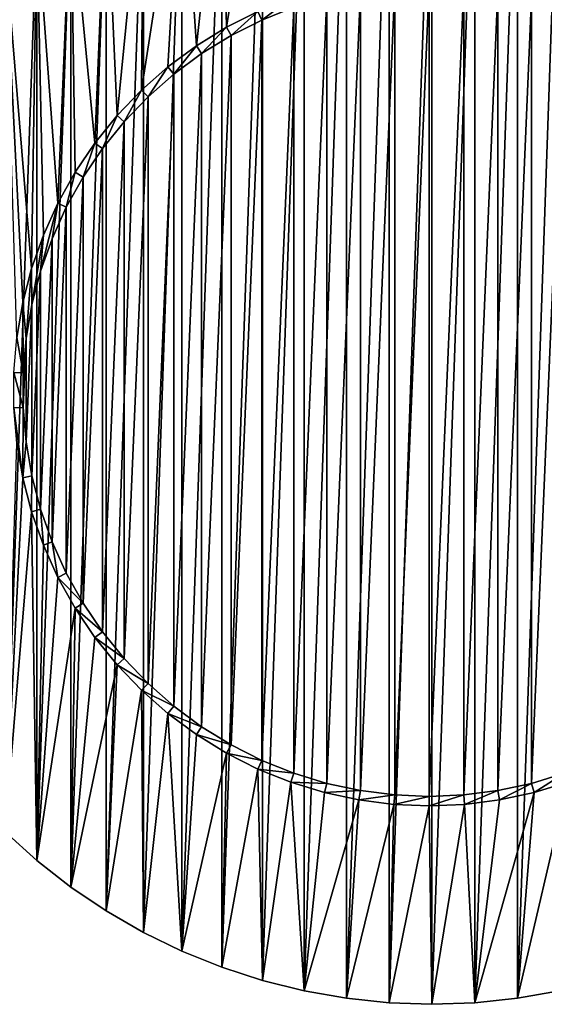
# Model space of a CAD drawing. Extents: x -300 to 306, y -600 to 600.
# Tile 23 of 33: x -248 to -220, y 258 to 311. Entities that reach past the tile are written whole.
import ezdxf

# ---------------------------------------------------------------- set-up
doc = ezdxf.new("R2010")
doc.units = 0
doc.header["$MEASUREMENT"] = 0

msp = doc.modelspace()

# ---------------------------------------------------------------- linework, layer by layer
for points in [[(-230.291397, 258.816315, -29), (-230.291397, 323.183685, -29), (-232.525406, 259.210205, -29)], [(-232.525406, 259.210205, -29), (-230.291397, 323.183685, -29), (-232.525406, 322.789795, -29)], [(-228.0354, 258.579193, -29), (-228.0354, 323.420807, -29), (-230.291397, 258.816315, -29)], [(-230.291397, 258.816315, -29), (-228.0354, 323.420807, -29), (-230.291397, 323.183685, -29)], [(-225.768295, 258.5, -29), (-225.768295, 323.5, -29), (-228.0354, 258.579193, -29)], [(-228.0354, 258.579193, -29), (-225.768295, 323.5, -29), (-228.0354, 323.420807, -29)], [(-225.768295, 258.5, -29), (-223.501205, 323.420807, -29), (-225.768295, 323.5, -29)], [(-223.501205, 258.579193, -29), (-223.501205, 323.420807, -29), (-225.768295, 258.5, -29)], [(-223.501205, 258.579193, -29), (-221.245193, 323.183685, -29), (-223.501205, 323.420807, -29)], [(-221.245193, 258.816315, -29), (-221.245193, 323.183685, -29), (-223.501205, 258.579193, -29)], [(-221.245193, 258.816315, -29), (-219.0112, 322.789795, -29), (-221.245193, 323.183685, -29)], [(-232.525406, 259.210205, -29), (-232.525406, 322.789795, -29), (-234.726501, 259.759003, -29)], [(-234.726501, 259.759003, -29), (-232.525406, 322.789795, -29), (-234.726501, 322.240997, -29)], [(-219.0112, 259.210205, -29), (-219.0112, 322.789795, -29), (-221.245193, 258.816315, -29)], [(-236.637299, 310.206299, -30), (-236.884003, 321.540009, -30), (-234.726501, 322.240997, -30)], [(-234.726501, 259.759003, -29), (-234.726501, 322.240997, -29), (-236.884003, 260.459991, -29)], [(-236.884003, 260.459991, -29), (-234.726501, 322.240997, -29), (-236.884003, 321.540009, -29)], [(-236.637299, 310.206299, -30), (-234.726501, 322.240997, -30), (-234.969803, 311.046997, -30)], [(-238.227402, 309.227203, -30), (-238.987198, 320.690186, -30), (-236.884003, 321.540009, -30)], [(-236.884003, 260.459991, -29), (-236.884003, 321.540009, -29), (-238.987198, 261.309814, -29)], [(-238.987198, 261.309814, -29), (-236.884003, 321.540009, -29), (-238.987198, 320.690186, -29)], [(-238.227402, 309.227203, -30), (-236.884003, 321.540009, -30), (-236.637299, 310.206299, -30)], [(-241.1306, 306.882996, -30), (-241.026093, 319.695801, -30), (-238.987198, 320.690186, -30)], [(-241.1306, 306.882996, -30), (-238.987198, 320.690186, -30), (-239.728806, 308.116791, -30)], [(-238.987198, 261.309814, -29), (-238.987198, 320.690186, -29), (-241.026093, 262.304199, -29)], [(-241.026093, 262.304199, -29), (-238.987198, 320.690186, -29), (-241.026093, 319.695801, -29)], [(-239.728806, 308.116791, -30), (-238.987198, 320.690186, -30), (-238.227402, 309.227203, -30)], [(-242.422806, 305.534912, -30), (-242.990707, 318.561615, -30), (-241.026093, 319.695801, -30)], [(-241.026093, 262.304199, -29), (-241.026093, 319.695801, -29), (-242.990707, 263.438385, -29)], [(-242.990707, 263.438385, -29), (-241.026093, 319.695801, -29), (-242.990707, 318.561615, -29)], [(-242.422806, 305.534912, -30), (-241.026093, 319.695801, -30), (-241.1306, 306.882996, -30)], [(-243.595901, 304.081909, -30), (-244.871307, 317.293091, -30), (-242.990707, 318.561615, -30)], [(-242.990707, 263.438385, -29), (-242.990707, 318.561615, -29), (-244.871307, 264.706909, -29)], [(-244.871307, 264.706909, -29), (-242.990707, 318.561615, -29), (-244.871307, 317.293091, -29)], [(-243.595901, 304.081909, -30), (-242.990707, 318.561615, -30), (-242.422806, 305.534912, -30)], [(-245.552399, 300.90451, -30), (-246.658905, 315.896515, -30), (-244.871307, 317.293091, -30)], [(-244.871307, 264.706909, -29), (-244.871307, 317.293091, -29), (-246.658905, 266.103485, -29)], [(-246.658905, 266.103485, -29), (-244.871307, 317.293091, -29), (-246.658905, 315.896515, -29)], [(-245.552399, 300.90451, -30), (-244.871307, 317.293091, -30), (-244.641602, 302.53479, -30)], [(-244.641602, 302.53479, -30), (-244.871307, 317.293091, -30), (-243.595901, 304.081909, -30)], [(-248.344696, 314.37851, -30), (-246.658905, 315.896515, -30), (-246.943604, 297.442108, -30)], [(-246.658905, 266.103485, -29), (-246.658905, 315.896515, -29), (-248.344696, 267.62149, -29)], [(-248.344696, 267.62149, -29), (-246.658905, 315.896515, -29), (-248.344696, 314.37851, -29)], [(-246.943604, 297.442108, -30), (-246.658905, 315.896515, -30), (-246.321503, 299.202911, -30)], [(-246.321503, 299.202911, -30), (-246.658905, 315.896515, -30), (-245.552399, 300.90451, -30)], [(-248.344696, 314.37851, -30), (-246.943604, 297.442108, -30), (-247.4142, 295.634888, -30)], [(-248.344696, 314.37851, -30), (-247.4142, 295.634888, -30), (-247.729797, 293.794403, -30)], [(-229.541504, 312.190704, -30), (-229.541504, 269.809296, -30), (-231.3255, 270.193787, -30)], [(-229.541504, 312.190704, -30), (-231.3255, 270.193787, -30), (-231.3255, 311.806213, -30)], [(-227.731293, 312.422485, -30), (-227.731293, 269.577515, -30), (-229.541504, 269.809296, -30)], [(-227.731293, 312.422485, -30), (-229.541504, 269.809296, -30), (-229.541504, 312.190704, -30)], [(-225.908005, 312.5, -30), (-225.908005, 269.5, -30), (-227.731293, 269.577515, -30)], [(-225.908005, 312.5, -30), (-227.731293, 269.577515, -30), (-227.731293, 312.422485, -30)], [(-224.084702, 312.422485, -30), (-225.908005, 269.5, -30), (-225.908005, 312.5, -30)], [(-225.908005, 269.5, -30), (-224.084702, 312.422485, -30), (-224.084702, 269.577515, -30)], [(-224.084702, 269.577515, -30), (-224.084702, 312.422485, -30), (-222.274506, 312.190704, -30)], [(-224.084702, 269.577515, -30), (-222.274506, 312.190704, -30), (-222.274506, 269.809296, -30)], [(-222.274506, 269.809296, -30), (-222.274506, 312.190704, -30), (-220.490494, 311.806213, -30)], [(-234.763901, 310.5914, -29.5), (-234.969803, 311.046997, -29.5), (-233.237106, 311.743286, -29.5)], [(-234.763901, 310.5914, -29.5), (-233.237106, 311.743286, -29.5), (-233.070496, 311.271912, -29.5)], [(-231.3255, 311.806213, -30), (-231.3255, 270.193787, -30), (-233.070496, 270.728088, -30)], [(-231.3255, 311.806213, -30), (-233.070496, 270.728088, -30), (-233.070496, 311.271912, -30)], [(-222.274506, 269.809296, -30), (-220.490494, 311.806213, -30), (-220.490494, 270.193787, -30)], [(-220.490494, 270.193787, -30), (-220.490494, 311.806213, -30), (-218.745499, 311.271912, -30)], [(-233.070496, 311.271912, -30), (-233.070496, 270.728088, -30), (-234.763901, 271.4086, -30)], [(-233.070496, 311.271912, -30), (-234.763901, 271.4086, -30), (-234.763901, 310.5914, -30)], [(-234.763901, 310.5914, -30), (-234.763901, 310.5914, -29.5), (-233.070496, 311.271912, -30)], [(-233.070496, 311.271912, -30), (-234.763901, 310.5914, -29.5), (-233.070496, 311.271912, -29.5)], [(-220.490494, 270.193787, -30), (-218.745499, 311.271912, -30), (-218.745499, 270.728088, -30)], [(-236.637299, 310.206299, -29.5), (-236.637299, 310.206299, -30), (-234.969803, 311.046997, -30)], [(-236.637299, 310.206299, -29.5), (-234.969803, 311.046997, -30), (-234.969803, 311.046997, -29.5)], [(-236.393402, 309.769806, -29.5), (-236.637299, 310.206299, -29.5), (-234.969803, 311.046997, -29.5)], [(-236.393402, 309.769806, -29.5), (-234.969803, 311.046997, -29.5), (-234.763901, 310.5914, -29.5)], [(-234.763901, 310.5914, -30), (-234.763901, 271.4086, -30), (-236.393402, 272.230194, -30)], [(-234.763901, 310.5914, -30), (-236.393402, 272.230194, -30), (-236.393402, 309.769806, -30)], [(-236.393402, 309.769806, -30), (-236.393402, 309.769806, -29.5), (-234.763901, 310.5914, -30)], [(-234.763901, 310.5914, -30), (-236.393402, 309.769806, -29.5), (-234.763901, 310.5914, -29.5)], [(-238.227402, 309.227203, -29.5), (-238.227402, 309.227203, -30), (-236.637299, 310.206299, -30)], [(-238.227402, 309.227203, -29.5), (-236.637299, 310.206299, -30), (-236.637299, 310.206299, -29.5)], [(-237.947403, 308.812988, -29.5), (-238.227402, 309.227203, -29.5), (-236.637299, 310.206299, -29.5)], [(-237.947403, 308.812988, -29.5), (-236.637299, 310.206299, -29.5), (-236.393402, 309.769806, -29.5)], [(-236.393402, 309.769806, -30), (-236.393402, 272.230194, -30), (-237.947403, 273.187012, -30)], [(-236.393402, 309.769806, -30), (-237.947403, 273.187012, -30), (-237.947403, 308.812988, -30)], [(-237.947403, 308.812988, -30), (-237.947403, 308.812988, -29.5), (-236.393402, 309.769806, -30)], [(-236.393402, 309.769806, -30), (-237.947403, 308.812988, -29.5), (-236.393402, 309.769806, -29.5)], [(-239.728806, 308.116791, -29.5), (-239.728806, 308.116791, -30), (-238.227402, 309.227203, -30)], [(-239.728806, 308.116791, -29.5), (-238.227402, 309.227203, -30), (-238.227402, 309.227203, -29.5)], [(-239.414703, 307.727814, -29.5), (-239.728806, 308.116791, -29.5), (-238.227402, 309.227203, -29.5)], [(-239.414703, 307.727814, -29.5), (-238.227402, 309.227203, -29.5), (-237.947403, 308.812988, -29.5)], [(-237.947403, 308.812988, -30), (-237.947403, 273.187012, -30), (-239.414703, 274.272186, -30)], [(-237.947403, 308.812988, -30), (-239.414703, 274.272186, -30), (-239.414703, 307.727814, -30)], [(-239.414703, 307.727814, -30), (-239.414703, 307.727814, -29.5), (-237.947403, 308.812988, -30)], [(-237.947403, 308.812988, -30), (-239.414703, 307.727814, -29.5), (-237.947403, 308.812988, -29.5)], [(-241.1306, 306.882996, -29.5), (-241.1306, 306.882996, -30), (-239.728806, 308.116791, -30)], [(-241.1306, 306.882996, -29.5), (-239.728806, 308.116791, -30), (-239.728806, 308.116791, -29.5)], [(-240.784698, 306.522095, -29.5), (-241.1306, 306.882996, -29.5), (-239.728806, 308.116791, -29.5)], [(-240.784698, 306.522095, -29.5), (-239.728806, 308.116791, -29.5), (-239.414703, 307.727814, -29.5)], [(-239.414703, 307.727814, -30), (-239.414703, 274.272186, -30), (-240.784698, 275.477905, -30)], [(-239.414703, 307.727814, -30), (-240.784698, 275.477905, -30), (-240.784698, 306.522095, -30)], [(-240.784698, 306.522095, -30), (-240.784698, 306.522095, -29.5), (-239.414703, 307.727814, -30)], [(-239.414703, 307.727814, -30), (-240.784698, 306.522095, -29.5), (-239.414703, 307.727814, -29.5)], [(-242.422806, 305.534912, -29.5), (-242.422806, 305.534912, -30), (-241.1306, 306.882996, -30)], [(-242.422806, 305.534912, -29.5), (-241.1306, 306.882996, -30), (-241.1306, 306.882996, -29.5)], [(-242.047394, 305.204498, -29.5), (-242.422806, 305.534912, -29.5), (-241.1306, 306.882996, -29.5)], [(-242.047394, 305.204498, -29.5), (-241.1306, 306.882996, -29.5), (-240.784698, 306.522095, -29.5)], [(-240.784698, 306.522095, -30), (-240.784698, 275.477905, -30), (-242.047394, 276.795502, -30)], [(-240.784698, 306.522095, -30), (-242.047394, 276.795502, -30), (-242.047394, 305.204498, -30)], [(-242.047394, 305.204498, -30), (-242.047394, 305.204498, -29.5), (-240.784698, 306.522095, -30)], [(-240.784698, 306.522095, -30), (-242.047394, 305.204498, -29.5), (-240.784698, 306.522095, -29.5)], [(-243.595901, 304.081909, -29.5), (-243.595901, 304.081909, -30), (-242.422806, 305.534912, -30)], [(-243.595901, 304.081909, -29.5), (-242.422806, 305.534912, -30), (-242.422806, 305.534912, -29.5)], [(-243.193893, 303.784607, -29.5), (-243.595901, 304.081909, -29.5), (-242.422806, 305.534912, -29.5)], [(-243.193893, 303.784607, -29.5), (-242.422806, 305.534912, -29.5), (-242.047394, 305.204498, -29.5)], [(-242.047394, 305.204498, -30), (-242.047394, 276.795502, -30), (-243.193893, 278.215393, -30)], [(-242.047394, 305.204498, -30), (-243.193893, 278.215393, -30), (-243.193893, 303.784607, -30)], [(-243.193893, 303.784607, -30), (-243.193893, 303.784607, -29.5), (-242.047394, 305.204498, -30)], [(-242.047394, 305.204498, -30), (-243.193893, 303.784607, -29.5), (-242.047394, 305.204498, -29.5)], [(-244.641602, 302.53479, -29.5), (-244.641602, 302.53479, -30), (-243.595901, 304.081909, -30)], [(-244.641602, 302.53479, -29.5), (-243.595901, 304.081909, -30), (-243.595901, 304.081909, -29.5)], [(-244.215897, 302.272614, -29.5), (-244.641602, 302.53479, -29.5), (-243.595901, 304.081909, -29.5)], [(-244.215897, 302.272614, -29.5), (-243.595901, 304.081909, -29.5), (-243.193893, 303.784607, -29.5)], [(-243.193893, 303.784607, -30), (-243.193893, 278.215393, -30), (-244.215897, 279.727386, -30)], [(-243.193893, 303.784607, -30), (-244.215897, 279.727386, -30), (-244.215897, 302.272614, -30)], [(-244.215897, 302.272614, -30), (-244.215897, 302.272614, -29.5), (-243.193893, 303.784607, -30)], [(-243.193893, 303.784607, -30), (-244.215897, 302.272614, -29.5), (-243.193893, 303.784607, -29.5)], [(-245.552399, 300.90451, -29.5), (-245.552399, 300.90451, -30), (-244.641602, 302.53479, -30)], [(-245.552399, 300.90451, -29.5), (-244.641602, 302.53479, -30), (-244.641602, 302.53479, -29.5)], [(-245.105896, 300.679413, -29.5), (-245.552399, 300.90451, -29.5), (-244.641602, 302.53479, -29.5)], [(-245.105896, 300.679413, -29.5), (-244.641602, 302.53479, -29.5), (-244.215897, 302.272614, -29.5)], [(-244.215897, 302.272614, -30), (-244.215897, 279.727386, -30), (-245.105896, 281.320587, -30)], [(-244.215897, 302.272614, -30), (-245.105896, 281.320587, -30), (-245.105896, 300.679413, -30)], [(-245.105896, 300.679413, -30), (-245.105896, 300.679413, -29.5), (-244.215897, 302.272614, -30)], [(-244.215897, 302.272614, -30), (-245.105896, 300.679413, -29.5), (-244.215897, 302.272614, -29.5)], [(-246.465607, 297.295685, -29.5), (-246.321503, 299.202911, -29.5), (-245.552399, 300.90451, -29.5)], [(-246.465607, 297.295685, -29.5), (-245.552399, 300.90451, -29.5), (-245.857605, 299.016388, -29.5)], [(-246.321503, 299.202911, -29.5), (-246.321503, 299.202911, -30), (-245.552399, 300.90451, -30)], [(-246.321503, 299.202911, -29.5), (-245.552399, 300.90451, -30), (-245.552399, 300.90451, -29.5)], [(-245.857605, 299.016388, -29.5), (-245.552399, 300.90451, -29.5), (-245.105896, 300.679413, -29.5)], [(-245.105896, 300.679413, -30), (-245.105896, 281.320587, -30), (-245.857605, 282.983612, -30)], [(-245.105896, 300.679413, -30), (-245.857605, 282.983612, -30), (-245.857605, 299.016388, -30)], [(-245.857605, 299.016388, -30), (-245.857605, 299.016388, -29.5), (-245.105896, 300.679413, -30)], [(-245.105896, 300.679413, -30), (-245.857605, 299.016388, -29.5), (-245.105896, 300.679413, -29.5)], [(-246.943604, 297.442108, -29.5), (-246.943604, 297.442108, -30), (-246.321503, 299.202911, -30)], [(-246.943604, 297.442108, -29.5), (-246.321503, 299.202911, -30), (-246.321503, 299.202911, -29.5)], [(-246.9254, 295.529602, -29.5), (-246.943604, 297.442108, -29.5), (-246.321503, 299.202911, -29.5)], [(-246.9254, 295.529602, -29.5), (-246.321503, 299.202911, -29.5), (-246.465607, 297.295685, -29.5)], [(-245.857605, 299.016388, -30), (-245.857605, 282.983612, -30), (-246.465607, 284.704315, -30)], [(-245.857605, 299.016388, -30), (-246.465607, 284.704315, -30), (-246.465607, 297.295685, -30)], [(-246.465607, 297.295685, -30), (-246.465607, 297.295685, -29.5), (-245.857605, 299.016388, -30)], [(-245.857605, 299.016388, -30), (-246.465607, 297.295685, -29.5), (-245.857605, 299.016388, -29.5)], [(-247.4142, 295.634888, -29.5), (-247.4142, 295.634888, -30), (-246.943604, 297.442108, -30)], [(-247.4142, 295.634888, -29.5), (-246.943604, 297.442108, -30), (-246.943604, 297.442108, -29.5)], [(-247.233795, 293.730896, -29.5), (-247.4142, 295.634888, -29.5), (-246.943604, 297.442108, -29.5)], [(-247.233795, 293.730896, -29.5), (-246.943604, 297.442108, -29.5), (-246.9254, 295.529602, -29.5)], [(-246.465607, 297.295685, -30), (-246.465607, 284.704315, -30), (-246.9254, 286.470398, -30)], [(-246.465607, 297.295685, -30), (-246.9254, 286.470398, -30), (-246.9254, 295.529602, -30)], [(-246.9254, 295.529602, -30), (-246.9254, 295.529602, -29.5), (-246.465607, 297.295685, -30)], [(-246.465607, 297.295685, -30), (-246.9254, 295.529602, -29.5), (-246.465607, 297.295685, -29.5)], [(-247.729797, 293.794403, -29.5), (-247.729797, 293.794403, -30), (-247.4142, 295.634888, -30)], [(-247.729797, 293.794403, -29.5), (-247.4142, 295.634888, -30), (-247.4142, 295.634888, -29.5)], [(-247.388596, 291.912506, -29.5), (-247.729797, 293.794403, -29.5), (-247.4142, 295.634888, -29.5)], [(-247.388596, 291.912506, -29.5), (-247.4142, 295.634888, -29.5), (-247.233795, 293.730896, -29.5)], [(-246.9254, 295.529602, -30), (-246.9254, 286.470398, -30), (-247.233795, 288.269104, -30)], [(-246.9254, 295.529602, -30), (-247.233795, 288.269104, -30), (-247.233795, 293.730896, -30)], [(-247.233795, 293.730896, -30), (-247.233795, 293.730896, -29.5), (-246.9254, 295.529602, -30)], [(-246.9254, 295.529602, -30), (-247.233795, 293.730896, -29.5), (-246.9254, 295.529602, -29.5)], [(-247.388596, 291.912506, -29.5), (-247.888199, 291.933685, -29.5), (-247.729797, 293.794403, -29.5)], [(-247.233795, 293.730896, -30), (-247.233795, 288.269104, -30), (-247.388596, 290.087494, -30)], [(-247.233795, 293.730896, -30), (-247.388596, 290.087494, -30), (-247.388596, 291.912506, -30)], [(-247.388596, 291.912506, -30), (-247.388596, 291.912506, -29.5), (-247.233795, 293.730896, -30)], [(-247.233795, 293.730896, -30), (-247.388596, 291.912506, -29.5), (-247.233795, 293.730896, -29.5)], [(-247.388596, 290.087494, -29.5), (-247.888199, 290.066315, -29.5), (-247.888199, 291.933685, -29.5)], [(-247.388596, 290.087494, -29.5), (-247.888199, 291.933685, -29.5), (-247.388596, 291.912506, -29.5)], [(-247.388596, 290.087494, -30), (-247.388596, 290.087494, -29.5), (-247.388596, 291.912506, -30)], [(-247.388596, 291.912506, -30), (-247.388596, 290.087494, -29.5), (-247.388596, 291.912506, -29.5)], [(-247.4142, 286.365112, -29.5), (-247.888199, 290.066315, -29.5), (-247.388596, 290.087494, -29.5)], [(-247.888199, 290.066315, -29.5), (-247.4142, 286.365112, -29.5), (-247.729797, 288.205597, -29.5)], [(-247.388596, 290.087494, -29.5), (-247.233795, 288.269104, -29.5), (-247.4142, 286.365112, -29.5)], [(-247.233795, 288.269104, -30), (-247.233795, 288.269104, -29.5), (-247.388596, 290.087494, -30)], [(-247.388596, 290.087494, -30), (-247.233795, 288.269104, -29.5), (-247.388596, 290.087494, -29.5)], [(-248.344696, 267.62149, -30), (-247.729797, 288.205597, -30), (-247.4142, 286.365112, -30)], [(-247.729797, 288.205597, -30), (-247.729797, 288.205597, -29.5), (-247.4142, 286.365112, -29.5)], [(-247.729797, 288.205597, -30), (-247.4142, 286.365112, -29.5), (-247.4142, 286.365112, -30)], [(-247.4142, 286.365112, -29.5), (-247.233795, 288.269104, -29.5), (-246.9254, 286.470398, -29.5)], [(-246.9254, 286.470398, -30), (-246.9254, 286.470398, -29.5), (-247.233795, 288.269104, -30)], [(-247.233795, 288.269104, -30), (-246.9254, 286.470398, -29.5), (-247.233795, 288.269104, -29.5)], [(-248.344696, 267.62149, -30), (-247.4142, 286.365112, -30), (-246.943604, 284.557892, -30)], [(-247.4142, 286.365112, -29.5), (-246.9254, 286.470398, -29.5), (-246.943604, 284.557892, -29.5)], [(-247.4142, 286.365112, -30), (-247.4142, 286.365112, -29.5), (-246.943604, 284.557892, -29.5)], [(-247.4142, 286.365112, -30), (-246.943604, 284.557892, -29.5), (-246.943604, 284.557892, -30)], [(-246.943604, 284.557892, -29.5), (-246.9254, 286.470398, -29.5), (-246.465607, 284.704315, -29.5)], [(-246.465607, 284.704315, -30), (-246.465607, 284.704315, -29.5), (-246.9254, 286.470398, -30)], [(-246.9254, 286.470398, -30), (-246.465607, 284.704315, -29.5), (-246.9254, 286.470398, -29.5)], [(-248.344696, 267.62149, -30), (-246.943604, 284.557892, -30), (-246.658905, 266.103485, -30)], [(-246.943604, 284.557892, -29.5), (-246.465607, 284.704315, -29.5), (-246.321503, 282.797089, -29.5)], [(-246.658905, 266.103485, -30), (-246.943604, 284.557892, -30), (-246.321503, 282.797089, -30)], [(-246.943604, 284.557892, -30), (-246.943604, 284.557892, -29.5), (-246.321503, 282.797089, -29.5)], [(-246.943604, 284.557892, -30), (-246.321503, 282.797089, -29.5), (-246.321503, 282.797089, -30)], [(-245.857605, 282.983612, -30), (-245.857605, 282.983612, -29.5), (-246.465607, 284.704315, -30)], [(-246.465607, 284.704315, -30), (-245.857605, 282.983612, -29.5), (-246.465607, 284.704315, -29.5)], [(-246.321503, 282.797089, -29.5), (-246.465607, 284.704315, -29.5), (-245.857605, 282.983612, -29.5)], [(-246.321503, 282.797089, -29.5), (-245.857605, 282.983612, -29.5), (-245.552399, 281.09549, -29.5)], [(-245.105896, 281.320587, -30), (-245.105896, 281.320587, -29.5), (-245.857605, 282.983612, -30)], [(-245.857605, 282.983612, -30), (-245.105896, 281.320587, -29.5), (-245.857605, 282.983612, -29.5)], [(-245.857605, 282.983612, -29.5), (-245.105896, 281.320587, -29.5), (-245.552399, 281.09549, -29.5)], [(-246.321503, 282.797089, -30), (-245.552399, 281.09549, -30), (-246.658905, 266.103485, -30)], [(-246.321503, 282.797089, -30), (-246.321503, 282.797089, -29.5), (-245.552399, 281.09549, -29.5)], [(-246.321503, 282.797089, -30), (-245.552399, 281.09549, -29.5), (-245.552399, 281.09549, -30)], [(-246.658905, 266.103485, -30), (-245.552399, 281.09549, -30), (-244.641602, 279.46521, -30)], [(-245.552399, 281.09549, -29.5), (-245.105896, 281.320587, -29.5), (-244.215897, 279.727386, -29.5)], [(-245.552399, 281.09549, -30), (-245.552399, 281.09549, -29.5), (-244.641602, 279.46521, -29.5)], [(-245.552399, 281.09549, -30), (-244.641602, 279.46521, -29.5), (-244.641602, 279.46521, -30)], [(-245.552399, 281.09549, -29.5), (-244.215897, 279.727386, -29.5), (-244.641602, 279.46521, -29.5)], [(-244.215897, 279.727386, -30), (-244.215897, 279.727386, -29.5), (-245.105896, 281.320587, -30)], [(-245.105896, 281.320587, -30), (-244.215897, 279.727386, -29.5), (-245.105896, 281.320587, -29.5)], [(-246.658905, 266.103485, -30), (-244.641602, 279.46521, -30), (-244.871307, 264.706909, -30)], [(-244.641602, 279.46521, -30), (-243.595901, 277.918091, -30), (-244.871307, 264.706909, -30)], [(-244.641602, 279.46521, -29.5), (-244.215897, 279.727386, -29.5), (-243.193893, 278.215393, -29.5)], [(-244.641602, 279.46521, -30), (-244.641602, 279.46521, -29.5), (-243.595901, 277.918091, -29.5)], [(-244.641602, 279.46521, -30), (-243.595901, 277.918091, -29.5), (-243.595901, 277.918091, -30)], [(-244.641602, 279.46521, -29.5), (-243.193893, 278.215393, -29.5), (-243.595901, 277.918091, -29.5)], [(-243.193893, 278.215393, -30), (-243.193893, 278.215393, -29.5), (-244.215897, 279.727386, -30)], [(-244.215897, 279.727386, -30), (-243.193893, 278.215393, -29.5), (-244.215897, 279.727386, -29.5)], [(-244.871307, 264.706909, -30), (-243.595901, 277.918091, -30), (-242.422806, 276.465088, -30)], [(-243.595901, 277.918091, -29.5), (-243.193893, 278.215393, -29.5), (-242.047394, 276.795502, -29.5)], [(-243.595901, 277.918091, -30), (-243.595901, 277.918091, -29.5), (-242.422806, 276.465088, -29.5)], [(-243.595901, 277.918091, -30), (-242.422806, 276.465088, -29.5), (-242.422806, 276.465088, -30)], [(-243.595901, 277.918091, -29.5), (-242.047394, 276.795502, -29.5), (-242.422806, 276.465088, -29.5)], [(-242.047394, 276.795502, -30), (-242.047394, 276.795502, -29.5), (-243.193893, 278.215393, -30)], [(-243.193893, 278.215393, -30), (-242.047394, 276.795502, -29.5), (-243.193893, 278.215393, -29.5)], [(-242.422806, 276.465088, -29.5), (-242.047394, 276.795502, -29.5), (-240.784698, 275.477905, -29.5)], [(-240.784698, 275.477905, -30), (-240.784698, 275.477905, -29.5), (-242.047394, 276.795502, -30)], [(-242.047394, 276.795502, -30), (-240.784698, 275.477905, -29.5), (-242.047394, 276.795502, -29.5)], [(-244.871307, 264.706909, -30), (-242.422806, 276.465088, -30), (-242.990707, 263.438385, -30)], [(-242.990707, 263.438385, -30), (-242.422806, 276.465088, -30), (-241.1306, 275.117004, -30)], [(-242.422806, 276.465088, -30), (-242.422806, 276.465088, -29.5), (-241.1306, 275.117004, -29.5)], [(-242.422806, 276.465088, -30), (-241.1306, 275.117004, -29.5), (-241.1306, 275.117004, -30)], [(-242.422806, 276.465088, -29.5), (-240.784698, 275.477905, -29.5), (-241.1306, 275.117004, -29.5)], [(-241.1306, 275.117004, -29.5), (-240.784698, 275.477905, -29.5), (-239.414703, 274.272186, -29.5)], [(-239.414703, 274.272186, -30), (-239.414703, 274.272186, -29.5), (-240.784698, 275.477905, -30)], [(-240.784698, 275.477905, -30), (-239.414703, 274.272186, -29.5), (-240.784698, 275.477905, -29.5)], [(-242.990707, 263.438385, -30), (-241.1306, 275.117004, -30), (-241.026093, 262.304199, -30)], [(-241.026093, 262.304199, -30), (-241.1306, 275.117004, -30), (-239.728806, 273.883209, -30)], [(-241.1306, 275.117004, -30), (-241.1306, 275.117004, -29.5), (-239.728806, 273.883209, -29.5)], [(-241.1306, 275.117004, -30), (-239.728806, 273.883209, -29.5), (-239.728806, 273.883209, -30)], [(-241.1306, 275.117004, -29.5), (-239.414703, 274.272186, -29.5), (-239.728806, 273.883209, -29.5)], [(-239.728806, 273.883209, -29.5), (-239.414703, 274.272186, -29.5), (-237.947403, 273.187012, -29.5)], [(-237.947403, 273.187012, -30), (-237.947403, 273.187012, -29.5), (-239.414703, 274.272186, -30)], [(-239.414703, 274.272186, -30), (-237.947403, 273.187012, -29.5), (-239.414703, 274.272186, -29.5)], [(-241.026093, 262.304199, -30), (-239.728806, 273.883209, -30), (-238.987198, 261.309814, -30)], [(-239.728806, 273.883209, -30), (-238.227402, 272.772797, -30), (-238.987198, 261.309814, -30)], [(-239.728806, 273.883209, -30), (-239.728806, 273.883209, -29.5), (-238.227402, 272.772797, -29.5)], [(-239.728806, 273.883209, -30), (-238.227402, 272.772797, -29.5), (-238.227402, 272.772797, -30)], [(-239.728806, 273.883209, -29.5), (-237.947403, 273.187012, -29.5), (-238.227402, 272.772797, -29.5)], [(-238.227402, 272.772797, -29.5), (-237.947403, 273.187012, -29.5), (-236.393402, 272.230194, -29.5)], [(-236.393402, 272.230194, -30), (-236.393402, 272.230194, -29.5), (-237.947403, 273.187012, -30)], [(-237.947403, 273.187012, -30), (-236.393402, 272.230194, -29.5), (-237.947403, 273.187012, -29.5)], [(-238.987198, 261.309814, -30), (-238.227402, 272.772797, -30), (-236.637299, 271.793701, -30)], [(-238.227402, 272.772797, -30), (-238.227402, 272.772797, -29.5), (-236.637299, 271.793701, -29.5)], [(-238.227402, 272.772797, -30), (-236.637299, 271.793701, -29.5), (-236.637299, 271.793701, -30)], [(-238.227402, 272.772797, -29.5), (-236.393402, 272.230194, -29.5), (-236.637299, 271.793701, -29.5)], [(-236.637299, 271.793701, -29.5), (-236.393402, 272.230194, -29.5), (-234.763901, 271.4086, -29.5)], [(-234.763901, 271.4086, -30), (-234.763901, 271.4086, -29.5), (-236.393402, 272.230194, -30)], [(-236.393402, 272.230194, -30), (-234.763901, 271.4086, -29.5), (-236.393402, 272.230194, -29.5)], [(-238.987198, 261.309814, -30), (-236.637299, 271.793701, -30), (-236.884003, 260.459991, -30)], [(-236.884003, 260.459991, -30), (-236.637299, 271.793701, -30), (-234.969803, 270.953003, -30)], [(-236.637299, 271.793701, -30), (-236.637299, 271.793701, -29.5), (-234.969803, 270.953003, -29.5)], [(-236.637299, 271.793701, -30), (-234.969803, 270.953003, -29.5), (-234.969803, 270.953003, -30)], [(-236.637299, 271.793701, -29.5), (-234.763901, 271.4086, -29.5), (-234.969803, 270.953003, -29.5)], [(-234.969803, 270.953003, -29.5), (-234.763901, 271.4086, -29.5), (-233.070496, 270.728088, -29.5)], [(-233.070496, 270.728088, -30), (-233.070496, 270.728088, -29.5), (-234.763901, 271.4086, -30)], [(-234.763901, 271.4086, -30), (-233.070496, 270.728088, -29.5), (-234.763901, 271.4086, -29.5)], [(-236.884003, 260.459991, -30), (-234.969803, 270.953003, -30), (-234.726501, 259.759003, -30)], [(-234.726501, 259.759003, -30), (-234.969803, 270.953003, -30), (-233.237106, 270.256714, -30)], [(-234.969803, 270.953003, -30), (-234.969803, 270.953003, -29.5), (-233.237106, 270.256714, -29.5)], [(-234.969803, 270.953003, -30), (-233.237106, 270.256714, -29.5), (-233.237106, 270.256714, -30)], [(-234.969803, 270.953003, -29.5), (-233.070496, 270.728088, -29.5), (-233.237106, 270.256714, -29.5)], [(-233.237106, 270.256714, -29.5), (-233.070496, 270.728088, -29.5), (-231.3255, 270.193787, -29.5)], [(-231.3255, 270.193787, -30), (-231.3255, 270.193787, -29.5), (-233.070496, 270.728088, -30)], [(-233.070496, 270.728088, -30), (-231.3255, 270.193787, -29.5), (-233.070496, 270.728088, -29.5)], [(-218.745499, 270.728088, -30), (-218.745499, 270.728088, -29.5), (-220.490494, 270.193787, -30)], [(-220.490494, 270.193787, -30), (-218.745499, 270.728088, -29.5), (-220.490494, 270.193787, -29.5)], [(-220.364502, 269.7099, -29.5), (-220.490494, 270.193787, -29.5), (-218.745499, 270.728088, -29.5)], [(-220.364502, 269.7099, -29.5), (-218.745499, 270.728088, -29.5), (-218.578903, 270.256714, -29.5)], [(-234.726501, 259.759003, -30), (-233.237106, 270.256714, -30), (-232.525406, 259.210205, -30)], [(-233.237106, 270.256714, -30), (-231.451508, 269.7099, -30), (-232.525406, 259.210205, -30)], [(-233.237106, 270.256714, -30), (-233.237106, 270.256714, -29.5), (-231.451508, 269.7099, -29.5)], [(-233.237106, 270.256714, -30), (-231.451508, 269.7099, -29.5), (-231.451508, 269.7099, -30)], [(-233.237106, 270.256714, -29.5), (-231.3255, 270.193787, -29.5), (-231.451508, 269.7099, -29.5)], [(-231.451508, 269.7099, -29.5), (-231.3255, 270.193787, -29.5), (-229.541504, 269.809296, -29.5)], [(-229.541504, 269.809296, -30), (-229.541504, 269.809296, -29.5), (-231.3255, 270.193787, -30)], [(-231.3255, 270.193787, -30), (-229.541504, 269.809296, -29.5), (-231.3255, 270.193787, -29.5)], [(-220.490494, 270.193787, -30), (-220.490494, 270.193787, -29.5), (-222.274506, 269.809296, -30)], [(-222.274506, 269.809296, -30), (-220.490494, 270.193787, -29.5), (-222.274506, 269.809296, -29.5)], [(-222.190002, 269.316406, -29.5), (-222.274506, 269.809296, -29.5), (-220.490494, 270.193787, -29.5)], [(-222.190002, 269.316406, -29.5), (-220.490494, 270.193787, -29.5), (-220.364502, 269.7099, -29.5)], [(-221.245193, 258.816315, -30), (-220.364502, 269.7099, -30), (-218.578903, 270.256714, -30)], [(-221.245193, 258.816315, -30), (-218.578903, 270.256714, -30), (-219.0112, 259.210205, -30)], [(-218.578903, 270.256714, -29.5), (-218.578903, 270.256714, -30), (-220.364502, 269.7099, -30)], [(-218.578903, 270.256714, -29.5), (-220.364502, 269.7099, -30), (-220.364502, 269.7099, -29.5)], [(-232.525406, 259.210205, -30), (-231.451508, 269.7099, -30), (-229.626007, 269.316406, -30)], [(-231.451508, 269.7099, -29.5), (-229.541504, 269.809296, -29.5), (-229.626007, 269.316406, -29.5)], [(-231.451508, 269.7099, -30), (-231.451508, 269.7099, -29.5), (-229.626007, 269.316406, -29.5)], [(-231.451508, 269.7099, -30), (-229.626007, 269.316406, -29.5), (-229.626007, 269.316406, -30)], [(-229.626007, 269.316406, -29.5), (-229.541504, 269.809296, -29.5), (-227.731293, 269.577515, -29.5)], [(-229.626007, 269.316406, -29.5), (-227.731293, 269.577515, -29.5), (-227.773697, 269.079315, -29.5)], [(-227.731293, 269.577515, -30), (-227.731293, 269.577515, -29.5), (-229.541504, 269.809296, -30)], [(-229.541504, 269.809296, -30), (-227.731293, 269.577515, -29.5), (-229.541504, 269.809296, -29.5)], [(-227.773697, 269.079315, -29.5), (-227.731293, 269.577515, -29.5), (-225.908005, 269.5, -29.5)], [(-227.773697, 269.079315, -29.5), (-225.908005, 269.5, -29.5), (-225.908005, 269, -29.5)], [(-225.908005, 269.5, -30), (-225.908005, 269.5, -29.5), (-227.731293, 269.577515, -30)], [(-227.731293, 269.577515, -30), (-225.908005, 269.5, -29.5), (-227.731293, 269.577515, -29.5)], [(-224.084702, 269.577515, -30), (-224.084702, 269.577515, -29.5), (-225.908005, 269.5, -30)], [(-225.908005, 269.5, -30), (-224.084702, 269.577515, -29.5), (-225.908005, 269.5, -29.5)], [(-225.908005, 269, -29.5), (-225.908005, 269.5, -29.5), (-224.084702, 269.577515, -29.5)], [(-225.908005, 269, -29.5), (-224.084702, 269.577515, -29.5), (-224.042297, 269.079315, -29.5)], [(-222.274506, 269.809296, -30), (-222.274506, 269.809296, -29.5), (-224.084702, 269.577515, -30)], [(-224.084702, 269.577515, -30), (-222.274506, 269.809296, -29.5), (-224.084702, 269.577515, -29.5)], [(-224.042297, 269.079315, -29.5), (-224.084702, 269.577515, -29.5), (-222.274506, 269.809296, -29.5)], [(-224.042297, 269.079315, -29.5), (-222.274506, 269.809296, -29.5), (-222.190002, 269.316406, -29.5)], [(-223.501205, 258.579193, -30), (-222.190002, 269.316406, -30), (-220.364502, 269.7099, -30)], [(-223.501205, 258.579193, -30), (-220.364502, 269.7099, -30), (-221.245193, 258.816315, -30)], [(-220.364502, 269.7099, -29.5), (-220.364502, 269.7099, -30), (-222.190002, 269.316406, -30)], [(-220.364502, 269.7099, -29.5), (-222.190002, 269.316406, -30), (-222.190002, 269.316406, -29.5)], [(-232.525406, 259.210205, -30), (-229.626007, 269.316406, -30), (-230.291397, 258.816315, -30)], [(-230.291397, 258.816315, -30), (-229.626007, 269.316406, -30), (-227.773697, 269.079315, -30)], [(-230.291397, 258.816315, -30), (-227.773697, 269.079315, -30), (-228.0354, 258.579193, -30)], [(-229.626007, 269.316406, -30), (-229.626007, 269.316406, -29.5), (-227.773697, 269.079315, -29.5)], [(-229.626007, 269.316406, -30), (-227.773697, 269.079315, -29.5), (-227.773697, 269.079315, -30)], [(-228.0354, 258.579193, -30), (-227.773697, 269.079315, -30), (-225.908005, 269, -30)], [(-228.0354, 258.579193, -30), (-225.908005, 269, -30), (-225.768295, 258.5, -30)], [(-227.773697, 269.079315, -30), (-227.773697, 269.079315, -29.5), (-225.908005, 269, -29.5)], [(-227.773697, 269.079315, -30), (-225.908005, 269, -29.5), (-225.908005, 269, -30)], [(-225.768295, 258.5, -30), (-225.908005, 269, -30), (-224.042297, 269.079315, -30)], [(-224.042297, 269.079315, -29.5), (-224.042297, 269.079315, -30), (-225.908005, 269, -30)], [(-224.042297, 269.079315, -29.5), (-225.908005, 269, -30), (-225.908005, 269, -29.5)], [(-225.768295, 258.5, -30), (-224.042297, 269.079315, -30), (-223.501205, 258.579193, -30)], [(-224.042297, 269.079315, -30), (-222.190002, 269.316406, -30), (-223.501205, 258.579193, -30)], [(-222.190002, 269.316406, -29.5), (-222.190002, 269.316406, -30), (-224.042297, 269.079315, -30)], [(-222.190002, 269.316406, -29.5), (-224.042297, 269.079315, -30), (-224.042297, 269.079315, -29.5)], [(-246.658905, 266.103485, -30), (-246.658905, 266.103485, -29), (-248.344696, 267.62149, -30)], [(-248.344696, 267.62149, -30), (-246.658905, 266.103485, -29), (-248.344696, 267.62149, -29)], [(-244.871307, 264.706909, -30), (-244.871307, 264.706909, -29), (-246.658905, 266.103485, -30)], [(-246.658905, 266.103485, -30), (-244.871307, 264.706909, -29), (-246.658905, 266.103485, -29)], [(-242.990707, 263.438385, -30), (-242.990707, 263.438385, -29), (-244.871307, 264.706909, -30)], [(-244.871307, 264.706909, -30), (-242.990707, 263.438385, -29), (-244.871307, 264.706909, -29)], [(-241.026093, 262.304199, -30), (-241.026093, 262.304199, -29), (-242.990707, 263.438385, -30)], [(-242.990707, 263.438385, -30), (-241.026093, 262.304199, -29), (-242.990707, 263.438385, -29)], [(-238.987198, 261.309814, -30), (-238.987198, 261.309814, -29), (-241.026093, 262.304199, -30)], [(-241.026093, 262.304199, -30), (-238.987198, 261.309814, -29), (-241.026093, 262.304199, -29)], [(-236.884003, 260.459991, -30), (-236.884003, 260.459991, -29), (-238.987198, 261.309814, -30)], [(-238.987198, 261.309814, -30), (-236.884003, 260.459991, -29), (-238.987198, 261.309814, -29)], [(-234.726501, 259.759003, -30), (-234.726501, 259.759003, -29), (-236.884003, 260.459991, -30)], [(-236.884003, 260.459991, -30), (-234.726501, 259.759003, -29), (-236.884003, 260.459991, -29)], [(-232.525406, 259.210205, -30), (-232.525406, 259.210205, -29), (-234.726501, 259.759003, -30)], [(-234.726501, 259.759003, -30), (-232.525406, 259.210205, -29), (-234.726501, 259.759003, -29)], [(-230.291397, 258.816315, -30), (-230.291397, 258.816315, -29), (-232.525406, 259.210205, -30)], [(-232.525406, 259.210205, -30), (-230.291397, 258.816315, -29), (-232.525406, 259.210205, -29)], [(-219.0112, 259.210205, -30), (-219.0112, 259.210205, -29), (-221.245193, 258.816315, -30)], [(-221.245193, 258.816315, -30), (-219.0112, 259.210205, -29), (-221.245193, 258.816315, -29)], [(-228.0354, 258.579193, -30), (-228.0354, 258.579193, -29), (-230.291397, 258.816315, -30)], [(-230.291397, 258.816315, -30), (-228.0354, 258.579193, -29), (-230.291397, 258.816315, -29)], [(-225.768295, 258.5, -30), (-225.768295, 258.5, -29), (-228.0354, 258.579193, -30)], [(-228.0354, 258.579193, -30), (-225.768295, 258.5, -29), (-228.0354, 258.579193, -29)], [(-223.501205, 258.579193, -30), (-223.501205, 258.579193, -29), (-225.768295, 258.5, -30)], [(-225.768295, 258.5, -30), (-223.501205, 258.579193, -29), (-225.768295, 258.5, -29)], [(-221.245193, 258.816315, -30), (-221.245193, 258.816315, -29), (-223.501205, 258.579193, -30)], [(-223.501205, 258.579193, -30), (-221.245193, 258.816315, -29), (-223.501205, 258.579193, -29)]]:
    msp.add_3dface(points)

doc.saveas('drawing.dxf')
